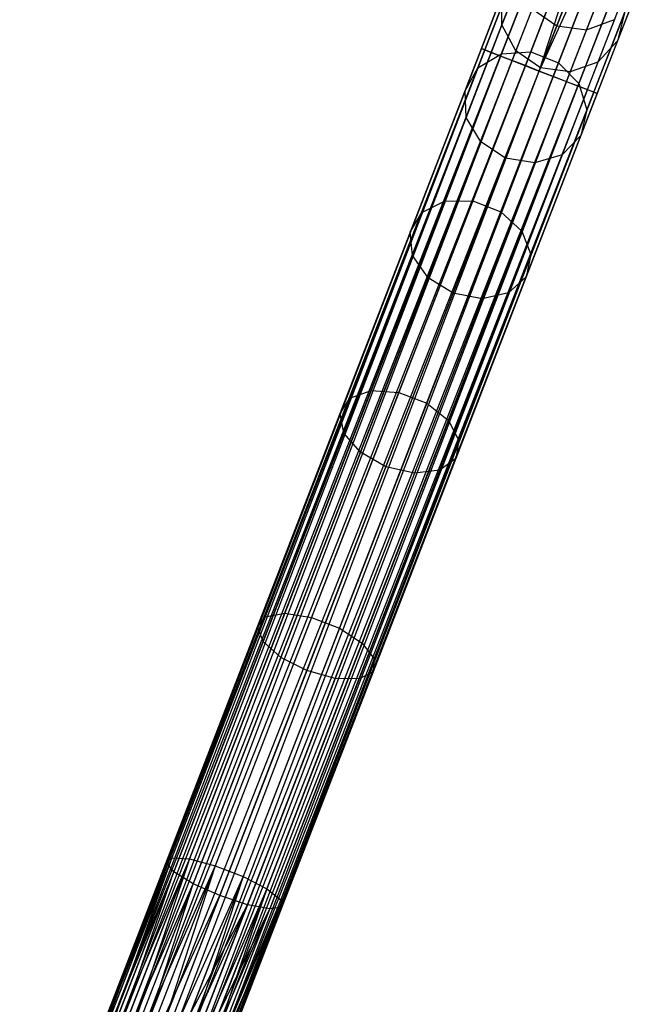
# Model space of a CAD drawing. Extents: x -102 to 101, y -101 to 102.
# Tile 244 of 256: x 20 to 30, y 60 to 76. Entities that reach past the tile are written whole.
import ezdxf

# ---------------------------------------------------------------- set-up
doc = ezdxf.new("R2010")
doc.units = 0
doc.header["$LTSCALE"] = 25.4
doc.layers.get('0').update_dxf_attribs({"linetype": 'CONTINUOUS'})

# ---------------------------------------------------------------- blocks, each defined once
blk = doc.blocks.new('NL2500012268_STL')
at = {"color": 0}
for p, q in [((138.612, 92.875, 306.175), (132.044, 75.922, 46.175)), ((138.612, 92.875, 306.175), (132.044, 75.922, 46.175)), ((139.087, 92.814, 306.167), (132.519, 75.861, 46.167)), ((139.087, 92.814, 306.167), (132.519, 75.861, 46.167)), ((130.893, 75.539, 327.855), (132.391, 79.404, 327.428)), ((130.893, 75.539, 327.855), (132.391, 79.404, 327.428)), ((131.147, 75.441, 328.249), (132.673, 79.381, 327.814)), ((131.147, 75.441, 328.249), (132.673, 79.381, 327.814)), ((130.839, 75.56, 327.379), (132.302, 79.335, 326.963)), ((130.839, 75.56, 327.379), (132.302, 79.335, 326.963)), ((130.998, 75.499, 326.932), (132.427, 79.189, 326.525)), ((130.998, 75.499, 326.932), (132.427, 79.189, 326.525)), ((131.542, 75.288, 328.471), (133.085, 79.27, 328.032)), ((131.542, 75.288, 328.471), (133.085, 79.27, 328.032)), ((131.765, 75.201, 328.5), (133.085, 79.27, 328.032)), ((131.765, 75.201, 328.5), (133.085, 79.27, 328.032)), ((131.765, 75.201, 328.5), (133.531, 79.097, 328.032)), ((131.765, 75.201, 328.5), (133.531, 79.097, 328.032)), ((131.988, 75.115, 328.471), (133.531, 79.097, 328.032)), ((131.988, 75.115, 328.471), (133.531, 79.097, 328.032)), ((131.332, 75.369, 326.615), (132.738, 78.999, 326.214)), ((131.332, 75.369, 326.615), (132.738, 78.999, 326.214)), ((132.383, 74.962, 328.249), (133.91, 78.902, 327.814)), ((132.383, 74.962, 328.249), (133.91, 78.902, 327.814)), ((131.765, 75.201, 326.5), (133.163, 78.809, 326.102)), ((131.765, 75.201, 326.5), (133.163, 78.809, 326.102)), ((132.637, 74.864, 327.855), (134.134, 78.729, 327.428)), ((132.637, 74.864, 327.855), (134.134, 78.729, 327.428)), ((132.198, 75.034, 326.615), (133.605, 78.663, 326.214)), ((132.198, 75.034, 326.615), (133.605, 78.663, 326.214)), ((132.533, 74.904, 326.932), (133.962, 78.594, 326.525)), ((132.533, 74.904, 326.932), (133.962, 78.594, 326.525)), ((132.691, 74.843, 327.379), (134.153, 78.618, 326.963)), ((132.691, 74.843, 327.379), (134.153, 78.618, 326.963)), ((131.774, 77.059, 41.682), (131.162, 75.479, 37.577)), ((131.774, 77.059, 41.682), (131.162, 75.479, 37.577)), ((132.246, 77.105, 41.619), (131.627, 75.508, 37.471)), ((132.246, 77.105, 41.619), (131.627, 75.508, 37.471)), ((132.692, 76.932, 41.619), (132.074, 75.335, 37.471)), ((132.692, 76.932, 41.619), (132.074, 75.335, 37.471)), ((131.383, 76.804, 41.792), (130.783, 75.255, 37.765)), ((131.383, 76.804, 41.792), (130.783, 75.255, 37.765)), ((131.433, 76.621, 46.145), (131.168, 75.938, 42.051)), ((131.433, 76.621, 46.145), (131.168, 75.938, 42.051)), ((133.01, 76.58, 41.682), (132.398, 75, 37.577)), ((133.01, 76.58, 41.682), (132.398, 75, 37.577)), ((131.165, 76.4, 41.925), (130.578, 74.886, 37.993)), ((131.165, 76.4, 41.925), (130.578, 74.886, 37.993)), ((131.168, 75.938, 42.051), (131.165, 76.4, 41.925)), ((131.168, 75.938, 42.051), (131.165, 76.4, 41.925)), ((133.287, 76.381, 46.113), (133.016, 75.683, 41.925)), ((133.287, 76.381, 46.113), (133.016, 75.683, 41.925)), ((131.652, 76.196, 46.167), (131.392, 75.525, 42.14)), ((131.652, 76.196, 46.167), (131.392, 75.525, 42.14)), ((131.652, 76.196, 46.167), (132.044, 75.922, 46.175)), ((131.652, 76.196, 46.167), (132.044, 75.922, 46.175)), ((133.127, 76.129, 41.792), (132.527, 74.579, 37.765)), ((133.127, 76.129, 41.792), (132.527, 74.579, 37.765)), ((133.127, 76.129, 41.792), (133.016, 75.683, 41.925)), ((133.127, 76.129, 41.792), (133.016, 75.683, 41.925)), ((131.168, 75.938, 42.051), (130.595, 74.459, 38.207)), ((131.168, 75.938, 42.051), (130.595, 74.459, 38.207)), ((131.392, 75.525, 42.14), (131.168, 75.938, 42.051)), ((131.392, 75.525, 42.14), (131.168, 75.938, 42.051)), ((132.044, 75.922, 46.175), (131.786, 75.254, 42.172)), ((132.044, 75.922, 46.175), (131.786, 75.254, 42.172)), ((132.044, 75.922, 46.175), (132.519, 75.861, 46.167)), ((132.044, 75.922, 46.175), (132.519, 75.861, 46.167)), ((132.519, 75.861, 46.167), (132.967, 76.026, 46.145)), ((132.519, 75.861, 46.167), (132.967, 76.026, 46.145)), ((132.967, 76.026, 46.145), (132.703, 75.344, 42.051)), ((132.967, 76.026, 46.145), (132.703, 75.344, 42.051)), ((132.519, 75.861, 46.167), (132.259, 75.189, 42.14)), ((132.519, 75.861, 46.167), (132.259, 75.189, 42.14)), ((130.839, 75.56, 327.379), (117.336, 40.703, 327.621)), ((117.336, 40.703, 327.379), (130.839, 75.56, 327.379)), ((130.839, 75.56, 327.379), (117.336, 40.703, 327.621)), ((117.336, 40.703, 327.379), (130.839, 75.56, 327.379)), ((117.39, 40.682, 327.145), (130.839, 75.56, 327.379)), ((117.39, 40.682, 327.145), (130.839, 75.56, 327.379)), ((130.893, 75.539, 327.855), (130.839, 75.56, 327.379)), ((130.839, 75.56, 327.379), (130.998, 75.499, 326.932)), ((130.839, 75.56, 327.379), (130.998, 75.499, 326.932)), ((130.893, 75.539, 327.855), (130.839, 75.56, 327.379)), ((133.016, 75.683, 41.925), (132.43, 74.169, 37.993)), ((133.016, 75.683, 41.925), (132.43, 74.169, 37.993)), ((133.016, 75.683, 41.925), (132.703, 75.344, 42.051)), ((133.016, 75.683, 41.925), (132.703, 75.344, 42.051)), ((117.336, 40.703, 327.621), (130.893, 75.539, 327.855)), ((117.336, 40.703, 327.621), (130.893, 75.539, 327.855)), ((117.39, 40.682, 327.855), (130.893, 75.539, 327.855)), ((117.39, 40.682, 327.855), (130.893, 75.539, 327.855)), ((130.998, 75.499, 326.932), (117.39, 40.682, 327.145)), ((130.998, 75.499, 326.932), (117.39, 40.682, 327.145)), ((130.893, 75.539, 327.855), (117.494, 40.642, 328.068)), ((130.893, 75.539, 327.855), (117.494, 40.642, 328.068)), ((117.494, 40.642, 326.932), (130.998, 75.499, 326.932)), ((117.494, 40.642, 326.932), (130.998, 75.499, 326.932)), ((117.494, 40.642, 328.068), (131.147, 75.441, 328.249)), ((117.494, 40.642, 328.068), (131.147, 75.441, 328.249)), ((117.643, 40.584, 326.751), (130.998, 75.499, 326.932)), ((117.643, 40.584, 326.751), (130.998, 75.499, 326.932)), ((117.643, 40.584, 328.249), (131.147, 75.441, 328.249)), ((117.643, 40.584, 328.249), (131.147, 75.441, 328.249)), ((131.147, 75.441, 328.249), (117.828, 40.513, 328.385)), ((131.147, 75.441, 328.249), (117.828, 40.513, 328.385)), ((131.162, 75.479, 37.577), (130.248, 73.121, 33.927)), ((131.162, 75.479, 37.577), (130.248, 73.121, 33.927)), ((131.627, 75.508, 37.471), (130.704, 73.125, 33.781)), ((131.627, 75.508, 37.471), (130.704, 73.125, 33.781)), ((130.783, 75.255, 37.765), (131.162, 75.479, 37.577)), ((130.783, 75.255, 37.765), (131.162, 75.479, 37.577)), ((131.392, 75.525, 42.14), (130.828, 74.069, 38.358)), ((131.392, 75.525, 42.14), (130.828, 74.069, 38.358)), ((131.147, 75.441, 328.249), (130.893, 75.539, 327.855)), ((131.147, 75.441, 328.249), (130.893, 75.539, 327.855)), ((130.998, 75.499, 326.932), (131.332, 75.369, 326.615)), ((130.998, 75.499, 326.932), (131.332, 75.369, 326.615)), ((131.542, 75.288, 328.471), (131.147, 75.441, 328.249)), ((131.542, 75.288, 328.471), (131.147, 75.441, 328.249)), ((131.162, 75.479, 37.577), (131.627, 75.508, 37.471)), ((131.162, 75.479, 37.577), (131.627, 75.508, 37.471)), ((131.786, 75.254, 42.172), (131.392, 75.525, 42.14)), ((131.786, 75.254, 42.172), (131.392, 75.525, 42.14)), ((131.627, 75.508, 37.471), (132.074, 75.335, 37.471)), ((131.627, 75.508, 37.471), (132.074, 75.335, 37.471)), ((131.332, 75.369, 326.615), (117.643, 40.584, 326.751)), ((131.332, 75.369, 326.615), (117.643, 40.584, 326.751)), ((117.828, 40.513, 326.615), (131.332, 75.369, 326.615)), ((117.828, 40.513, 326.615), (131.332, 75.369, 326.615)), ((117.828, 40.513, 328.385), (131.542, 75.288, 328.471)), ((117.828, 40.513, 328.385), (131.542, 75.288, 328.471)), ((118.038, 40.431, 326.529), (131.332, 75.369, 326.615)), ((118.038, 40.431, 326.529), (131.332, 75.369, 326.615)), ((118.038, 40.431, 328.471), (131.542, 75.288, 328.471)), ((118.038, 40.431, 328.471), (131.542, 75.288, 328.471)), ((130.783, 75.255, 37.765), (129.887, 72.941, 34.185)), ((130.783, 75.255, 37.765), (129.887, 72.941, 34.185)), ((130.578, 74.886, 37.993), (130.783, 75.255, 37.765)), ((130.578, 74.886, 37.993), (130.783, 75.255, 37.765)), ((132.074, 75.335, 37.471), (131.15, 72.952, 33.781)), ((132.074, 75.335, 37.471), (131.15, 72.952, 33.781)), ((131.225, 73.808, 38.413), (131.786, 75.254, 42.172)), ((131.225, 73.808, 38.413), (131.786, 75.254, 42.172)), ((131.332, 75.369, 326.615), (131.765, 75.201, 326.5)), ((131.332, 75.369, 326.615), (131.765, 75.201, 326.5)), ((131.765, 75.201, 328.5), (131.542, 75.288, 328.471)), ((131.765, 75.201, 328.5), (131.542, 75.288, 328.471)), ((132.259, 75.189, 42.14), (131.786, 75.254, 42.172)), ((132.259, 75.189, 42.14), (131.786, 75.254, 42.172)), ((132.074, 75.335, 37.471), (132.398, 75, 37.577)), ((132.074, 75.335, 37.471), (132.398, 75, 37.577)), ((132.703, 75.344, 42.051), (132.13, 73.864, 38.207)), ((132.703, 75.344, 42.051), (132.13, 73.864, 38.207)), ((132.703, 75.344, 42.051), (132.259, 75.189, 42.14)), ((132.703, 75.344, 42.051), (132.259, 75.189, 42.14)), ((118.038, 40.431, 326.529), (131.765, 75.201, 326.5)), ((118.038, 40.431, 326.529), (131.765, 75.201, 326.5)), ((118.262, 40.345, 328.5), (131.765, 75.201, 328.5)), ((118.262, 40.345, 328.5), (131.765, 75.201, 328.5)), ((118.262, 40.345, 326.5), (131.765, 75.201, 326.5)), ((118.262, 40.345, 326.5), (131.765, 75.201, 326.5)), ((118.485, 40.258, 326.529), (131.765, 75.201, 326.5)), ((118.485, 40.258, 326.529), (131.765, 75.201, 326.5)), ((118.485, 40.258, 328.471), (131.988, 75.115, 328.471)), ((118.485, 40.258, 328.471), (131.988, 75.115, 328.471)), ((131.988, 75.115, 328.471), (118.695, 40.177, 328.385)), ((131.988, 75.115, 328.471), (118.695, 40.177, 328.385)), ((132.259, 75.189, 42.14), (131.695, 73.733, 38.358)), ((132.259, 75.189, 42.14), (131.695, 73.733, 38.358)), ((131.765, 75.201, 326.5), (132.198, 75.034, 326.615)), ((131.988, 75.115, 328.471), (131.765, 75.201, 328.5)), ((131.988, 75.115, 328.471), (131.765, 75.201, 328.5)), ((131.765, 75.201, 326.5), (132.198, 75.034, 326.615)), ((132.383, 74.962, 328.249), (131.988, 75.115, 328.471)), ((132.383, 74.962, 328.249), (131.988, 75.115, 328.471)), ((132.198, 75.034, 326.615), (118.485, 40.258, 326.529)), ((132.198, 75.034, 326.615), (118.485, 40.258, 326.529)), ((118.695, 40.177, 326.615), (132.198, 75.034, 326.615)), ((118.695, 40.177, 326.615), (132.198, 75.034, 326.615)), ((118.695, 40.177, 328.385), (132.383, 74.962, 328.249)), ((118.695, 40.177, 328.385), (132.383, 74.962, 328.249)), ((118.88, 40.105, 326.751), (132.198, 75.034, 326.615)), ((118.88, 40.105, 326.751), (132.198, 75.034, 326.615)), ((118.88, 40.105, 328.249), (132.383, 74.962, 328.249)), ((118.88, 40.105, 328.249), (132.383, 74.962, 328.249)), ((132.383, 74.962, 328.249), (119.029, 40.047, 328.068)), ((132.383, 74.962, 328.249), (119.029, 40.047, 328.068)), ((132.398, 75, 37.577), (131.485, 72.642, 33.927)), ((132.398, 75, 37.577), (131.485, 72.642, 33.927)), ((132.198, 75.034, 326.615), (132.533, 74.904, 326.932)), ((132.198, 75.034, 326.615), (132.533, 74.904, 326.932)), ((132.637, 74.864, 327.855), (132.383, 74.962, 328.249)), ((132.637, 74.864, 327.855), (132.383, 74.962, 328.249)), ((132.398, 75, 37.577), (132.527, 74.579, 37.765)), ((132.398, 75, 37.577), (132.527, 74.579, 37.765)), ((132.533, 74.904, 326.932), (118.88, 40.105, 326.751)), ((132.533, 74.904, 326.932), (118.88, 40.105, 326.751)), ((119.029, 40.047, 326.932), (132.533, 74.904, 326.932)), ((119.029, 40.047, 326.932), (132.533, 74.904, 326.932)), ((119.029, 40.047, 328.068), (132.637, 74.864, 327.855)), ((119.029, 40.047, 328.068), (132.637, 74.864, 327.855)), ((119.133, 40.007, 327.145), (132.533, 74.904, 326.932)), ((119.133, 40.007, 327.145), (132.533, 74.904, 326.932)), ((119.133, 40.007, 327.855), (132.637, 74.864, 327.855)), ((119.133, 40.007, 327.855), (132.637, 74.864, 327.855)), ((132.691, 74.843, 327.379), (119.133, 40.007, 327.145)), ((132.691, 74.843, 327.379), (119.133, 40.007, 327.145)), ((132.637, 74.864, 327.855), (119.187, 39.986, 327.621)), ((132.637, 74.864, 327.855), (119.187, 39.986, 327.621)), ((119.187, 39.986, 327.379), (132.691, 74.843, 327.379)), ((119.187, 39.986, 327.621), (132.691, 74.843, 327.379)), ((119.187, 39.986, 327.621), (132.691, 74.843, 327.379)), ((119.187, 39.986, 327.379), (132.691, 74.843, 327.379)), ((130.578, 74.886, 37.993), (129.703, 72.627, 34.495)), ((130.578, 74.886, 37.993), (129.703, 72.627, 34.495)), ((130.595, 74.459, 38.207), (130.578, 74.886, 37.993)), ((130.595, 74.459, 38.207), (130.578, 74.886, 37.993)), ((132.533, 74.904, 326.932), (132.691, 74.843, 327.379)), ((132.533, 74.904, 326.932), (132.691, 74.843, 327.379)), ((132.691, 74.843, 327.379), (132.637, 74.864, 327.855)), ((132.691, 74.843, 327.379), (132.637, 74.864, 327.855)), ((130.595, 74.459, 38.207), (129.739, 72.25, 34.788)), ((130.595, 74.459, 38.207), (129.739, 72.25, 34.788)), ((130.828, 74.069, 38.358), (130.595, 74.459, 38.207)), ((130.828, 74.069, 38.358), (130.595, 74.459, 38.207)), ((132.527, 74.579, 37.765), (131.631, 72.266, 34.185)), ((132.527, 74.579, 37.765), (131.631, 72.266, 34.185)), ((132.527, 74.579, 37.765), (132.43, 74.169, 37.993)), ((132.527, 74.579, 37.765), (132.43, 74.169, 37.993)), ((132.43, 74.169, 37.993), (131.555, 71.91, 34.495)), ((132.43, 74.169, 37.993), (131.555, 71.91, 34.495)), ((132.43, 74.169, 37.993), (132.13, 73.864, 38.207)), ((132.43, 74.169, 37.993), (132.13, 73.864, 38.207)), ((130.828, 74.069, 38.358), (129.987, 71.897, 34.996)), ((130.828, 74.069, 38.358), (129.987, 71.897, 34.996)), ((131.225, 73.808, 38.413), (130.828, 74.069, 38.358)), ((131.225, 73.808, 38.413), (130.828, 74.069, 38.358)), ((132.13, 73.864, 38.207), (131.274, 71.656, 34.788)), ((132.13, 73.864, 38.207), (131.274, 71.656, 34.788)), ((132.13, 73.864, 38.207), (131.695, 73.733, 38.358)), ((132.13, 73.864, 38.207), (131.695, 73.733, 38.358)), ((130.389, 71.648, 35.071), (131.225, 73.808, 38.413)), ((130.389, 71.648, 35.071), (131.225, 73.808, 38.413)), ((131.695, 73.733, 38.358), (130.853, 71.561, 34.996)), ((131.695, 73.733, 38.358), (130.853, 71.561, 34.996)), ((131.695, 73.733, 38.358), (131.225, 73.808, 38.413)), ((131.695, 73.733, 38.358), (131.225, 73.808, 38.413)), ((130.248, 73.121, 33.927), (129.075, 70.093, 30.898)), ((130.248, 73.121, 33.927), (129.075, 70.093, 30.898)), ((130.704, 73.125, 33.781), (129.518, 70.064, 30.72)), ((130.704, 73.125, 33.781), (129.518, 70.064, 30.72)), ((129.887, 72.941, 34.185), (130.248, 73.121, 33.927)), ((129.887, 72.941, 34.185), (130.248, 73.121, 33.927)), ((130.248, 73.121, 33.927), (130.704, 73.125, 33.781)), ((130.248, 73.121, 33.927), (130.704, 73.125, 33.781)), ((130.704, 73.125, 33.781), (131.15, 72.952, 33.781)), ((130.704, 73.125, 33.781), (131.15, 72.952, 33.781)), ((129.887, 72.941, 34.185), (128.736, 69.971, 31.214)), ((129.887, 72.941, 34.185), (128.736, 69.971, 31.214)), ((129.703, 72.627, 34.495), (129.887, 72.941, 34.185)), ((129.703, 72.627, 34.495), (129.887, 72.941, 34.185)), ((131.15, 72.952, 33.781), (129.965, 69.891, 30.72)), ((131.15, 72.952, 33.781), (129.965, 69.891, 30.72)), ((131.15, 72.952, 33.781), (131.485, 72.642, 33.927)), ((131.15, 72.952, 33.781), (131.485, 72.642, 33.927)), ((129.703, 72.627, 34.495), (128.579, 69.726, 31.594)), ((129.703, 72.627, 34.495), (128.579, 69.726, 31.594)), ((129.739, 72.25, 34.788), (129.703, 72.627, 34.495)), ((129.739, 72.25, 34.788), (129.703, 72.627, 34.495)), ((131.485, 72.642, 33.927), (130.312, 69.614, 30.898)), ((131.485, 72.642, 33.927), (130.312, 69.614, 30.898)), ((131.485, 72.642, 33.927), (131.631, 72.266, 34.185)), ((131.485, 72.642, 33.927), (131.631, 72.266, 34.185)), ((131.631, 72.266, 34.185), (130.48, 69.295, 31.214)), ((131.631, 72.266, 34.185), (130.48, 69.295, 31.214)), ((131.631, 72.266, 34.185), (131.555, 71.91, 34.495)), ((131.631, 72.266, 34.185), (131.555, 71.91, 34.495)), ((129.739, 72.25, 34.788), (128.641, 69.414, 31.952)), ((129.739, 72.25, 34.788), (128.641, 69.414, 31.952)), ((129.987, 71.897, 34.996), (129.739, 72.25, 34.788)), ((129.987, 71.897, 34.996), (129.739, 72.25, 34.788)), ((129.987, 71.897, 34.996), (128.906, 69.107, 32.206)), ((129.987, 71.897, 34.996), (128.906, 69.107, 32.206)), ((130.389, 71.648, 35.071), (129.987, 71.897, 34.996)), ((130.389, 71.648, 35.071), (129.987, 71.897, 34.996)), ((131.555, 71.91, 34.495), (130.431, 69.008, 31.594)), ((131.555, 71.91, 34.495), (130.431, 69.008, 31.594)), ((131.555, 71.91, 34.495), (131.274, 71.656, 34.788)), ((131.555, 71.91, 34.495), (131.274, 71.656, 34.788)), ((129.314, 68.875, 32.297), (130.389, 71.648, 35.071)), ((129.314, 68.875, 32.297), (130.389, 71.648, 35.071)), ((131.274, 71.656, 34.788), (130.175, 68.819, 31.952)), ((131.274, 71.656, 34.788), (130.175, 68.819, 31.952)), ((130.853, 71.561, 34.996), (130.389, 71.648, 35.071)), ((130.853, 71.561, 34.996), (130.389, 71.648, 35.071)), ((131.274, 71.656, 34.788), (130.853, 71.561, 34.996)), ((131.274, 71.656, 34.788), (130.853, 71.561, 34.996)), ((130.853, 71.561, 34.996), (129.772, 68.771, 32.206)), ((130.853, 71.561, 34.996), (129.772, 68.771, 32.206)), ((129.075, 70.093, 30.898), (127.696, 66.533, 28.63)), ((129.075, 70.093, 30.898), (127.696, 66.533, 28.63)), ((129.518, 70.064, 30.72), (128.124, 66.466, 28.428)), ((129.518, 70.064, 30.72), (128.124, 66.466, 28.428)), ((128.736, 69.971, 31.214), (129.075, 70.093, 30.898)), ((128.736, 69.971, 31.214), (129.075, 70.093, 30.898)), ((129.075, 70.093, 30.898), (129.518, 70.064, 30.72)), ((129.075, 70.093, 30.898), (129.518, 70.064, 30.72)), ((129.518, 70.064, 30.72), (129.965, 69.891, 30.72)), ((129.518, 70.064, 30.72), (129.965, 69.891, 30.72)), ((128.736, 69.971, 31.214), (127.383, 66.478, 28.989)), ((128.736, 69.971, 31.214), (127.383, 66.478, 28.989)), ((129.965, 69.891, 30.72), (128.571, 66.293, 28.428)), ((129.965, 69.891, 30.72), (128.571, 66.293, 28.428)), ((128.579, 69.726, 31.594), (128.736, 69.971, 31.214)), ((128.579, 69.726, 31.594), (128.736, 69.971, 31.214)), ((129.965, 69.891, 30.72), (130.312, 69.614, 30.898)), ((129.965, 69.891, 30.72), (130.312, 69.614, 30.898)), ((128.579, 69.726, 31.594), (127.258, 66.315, 29.421)), ((128.579, 69.726, 31.594), (127.258, 66.315, 29.421)), ((128.641, 69.414, 31.952), (128.579, 69.726, 31.594)), ((128.641, 69.414, 31.952), (128.579, 69.726, 31.594)), ((130.312, 69.614, 30.898), (128.932, 66.054, 28.63)), ((130.312, 69.614, 30.898), (128.932, 66.054, 28.63)), ((130.312, 69.614, 30.898), (130.48, 69.295, 31.214)), ((130.312, 69.614, 30.898), (130.48, 69.295, 31.214)), ((128.641, 69.414, 31.952), (127.349, 66.08, 29.828)), ((128.641, 69.414, 31.952), (127.349, 66.08, 29.828)), ((128.906, 69.107, 32.206), (128.641, 69.414, 31.952)), ((128.906, 69.107, 32.206), (128.641, 69.414, 31.952)), ((130.48, 69.295, 31.214), (129.127, 65.803, 28.989)), ((130.48, 69.295, 31.214), (129.127, 65.803, 28.989)), ((130.48, 69.295, 31.214), (130.431, 69.008, 31.594)), ((130.48, 69.295, 31.214), (130.431, 69.008, 31.594)), ((128.906, 69.107, 32.206), (127.635, 65.828, 30.116)), ((128.906, 69.107, 32.206), (127.635, 65.828, 30.116)), ((129.314, 68.875, 32.297), (128.906, 69.107, 32.206)), ((129.314, 68.875, 32.297), (128.906, 69.107, 32.206)), ((130.431, 69.008, 31.594), (129.109, 65.598, 29.421)), ((130.431, 69.008, 31.594), (129.109, 65.598, 29.421)), ((130.431, 69.008, 31.594), (130.175, 68.819, 31.952)), ((130.431, 69.008, 31.594), (130.175, 68.819, 31.952)), ((128.051, 65.615, 30.221), (129.314, 68.875, 32.297)), ((128.051, 65.615, 30.221), (129.314, 68.875, 32.297)), ((130.175, 68.819, 31.952), (128.884, 65.486, 29.828)), ((130.175, 68.819, 31.952), (128.884, 65.486, 29.828)), ((129.772, 68.771, 32.206), (129.314, 68.875, 32.297)), ((129.772, 68.771, 32.206), (129.314, 68.875, 32.297)), ((130.175, 68.819, 31.952), (129.772, 68.771, 32.206)), ((130.175, 68.819, 31.952), (129.772, 68.771, 32.206)), ((129.772, 68.771, 32.206), (128.502, 65.492, 30.116)), ((129.772, 68.771, 32.206), (128.502, 65.492, 30.116)), ((127.383, 66.478, 28.989), (125.89, 62.625, 27.612)), ((127.383, 66.478, 28.989), (125.89, 62.625, 27.612)), ((127.696, 66.533, 28.63), (126.174, 62.605, 27.227)), ((127.696, 66.533, 28.63), (126.174, 62.605, 27.227)), ((128.124, 66.466, 28.428), (126.586, 62.496, 27.009)), ((128.124, 66.466, 28.428), (126.586, 62.496, 27.009)), ((127.258, 66.315, 29.421), (127.383, 66.478, 28.989)), ((127.258, 66.315, 29.421), (127.383, 66.478, 28.989)), ((127.383, 66.478, 28.989), (127.696, 66.533, 28.63)), ((127.383, 66.478, 28.989), (127.696, 66.533, 28.63)), ((127.696, 66.533, 28.63), (128.124, 66.466, 28.428)), ((127.696, 66.533, 28.63), (128.124, 66.466, 28.428)), ((128.124, 66.466, 28.428), (128.571, 66.293, 28.428)), ((128.124, 66.466, 28.428), (128.571, 66.293, 28.428)), ((127.258, 66.315, 29.421), (125.8, 62.551, 28.076)), ((127.258, 66.315, 29.421), (125.8, 62.551, 28.076)), ((128.571, 66.293, 28.428), (127.033, 62.323, 27.009)), ((128.571, 66.293, 28.428), (127.033, 62.323, 27.009)), ((127.349, 66.08, 29.828), (127.258, 66.315, 29.421)), ((127.349, 66.08, 29.828), (127.258, 66.315, 29.421)), ((128.571, 66.293, 28.428), (128.932, 66.054, 28.63)), ((128.571, 66.293, 28.428), (128.932, 66.054, 28.63)), ((127.349, 66.08, 29.828), (125.924, 62.401, 28.513)), ((127.349, 66.08, 29.828), (125.924, 62.401, 28.513)), ((127.635, 65.828, 30.116), (127.349, 66.08, 29.828)), ((127.635, 65.828, 30.116), (127.349, 66.08, 29.828)), ((128.932, 66.054, 28.63), (127.411, 62.125, 27.227)), ((128.932, 66.054, 28.63), (127.411, 62.125, 27.227)), ((128.932, 66.054, 28.63), (129.127, 65.803, 28.989)), ((128.932, 66.054, 28.63), (129.127, 65.803, 28.989)), ((127.635, 65.828, 30.116), (126.233, 62.209, 28.823)), ((127.635, 65.828, 30.116), (126.233, 62.209, 28.823)), ((129.127, 65.803, 28.989), (127.634, 61.949, 27.612)), ((129.127, 65.803, 28.989), (127.634, 61.949, 27.612)), ((128.051, 65.615, 30.221), (127.635, 65.828, 30.116)), ((128.051, 65.615, 30.221), (127.635, 65.828, 30.116)), ((129.127, 65.803, 28.989), (129.109, 65.598, 29.421)), ((129.127, 65.803, 28.989), (129.109, 65.598, 29.421)), ((126.658, 62.018, 28.935), (128.051, 65.615, 30.221)), ((126.658, 62.018, 28.935), (128.051, 65.615, 30.221)), ((128.502, 65.492, 30.116), (127.1, 61.873, 28.823)), ((128.502, 65.492, 30.116), (127.1, 61.873, 28.823)), ((128.884, 65.486, 29.828), (127.458, 61.806, 28.513)), ((128.884, 65.486, 29.828), (127.458, 61.806, 28.513)), ((129.109, 65.598, 29.421), (127.651, 61.834, 28.076)), ((129.109, 65.598, 29.421), (127.651, 61.834, 28.076)), ((128.502, 65.492, 30.116), (128.051, 65.615, 30.221)), ((128.502, 65.492, 30.116), (128.051, 65.615, 30.221)), ((128.884, 65.486, 29.828), (128.502, 65.492, 30.116)), ((128.884, 65.486, 29.828), (128.502, 65.492, 30.116)), ((129.109, 65.598, 29.421), (128.884, 65.486, 29.828)), ((129.109, 65.598, 29.421), (128.884, 65.486, 29.828)), ((125.89, 62.625, 27.612), (124.272, 58.607, 27.379)), ((125.89, 62.625, 27.612), (124.272, 58.607, 27.379)), ((125.8, 62.551, 28.076), (124.272, 58.607, 27.621)), ((125.8, 62.551, 28.076), (124.272, 58.607, 27.379)), ((125.8, 62.551, 28.076), (124.272, 58.607, 27.621)), ((125.8, 62.551, 28.076), (124.272, 58.607, 27.379)), ((125.89, 62.625, 27.612), (124.326, 58.586, 27.145)), ((125.89, 62.625, 27.612), (124.326, 58.586, 27.145)), ((125.8, 62.551, 28.076), (124.326, 58.586, 27.855)), ((125.8, 62.551, 28.076), (124.326, 58.586, 27.855)), ((125.89, 62.625, 27.612), (124.43, 58.545, 26.932)), ((125.89, 62.625, 27.612), (124.43, 58.545, 26.932)), ((126.174, 62.605, 27.227), (124.43, 58.545, 26.932)), ((126.174, 62.605, 27.227), (124.43, 58.545, 26.932)), ((126.174, 62.605, 27.227), (124.579, 58.488, 26.751)), ((126.174, 62.605, 27.227), (124.579, 58.488, 26.751)), ((126.174, 62.605, 27.227), (124.764, 58.416, 26.615)), ((126.174, 62.605, 27.227), (124.764, 58.416, 26.615)), ((126.586, 62.496, 27.009), (124.764, 58.416, 26.615)), ((126.586, 62.496, 27.009), (124.764, 58.416, 26.615)), ((126.586, 62.496, 27.009), (124.974, 58.335, 26.529)), ((126.586, 62.496, 27.009), (124.974, 58.335, 26.529)), ((126.586, 62.496, 27.009), (125.197, 58.248, 26.5)), ((126.586, 62.496, 27.009), (125.197, 58.248, 26.5)), ((125.8, 62.551, 28.076), (125.89, 62.625, 27.612)), ((125.8, 62.551, 28.076), (125.89, 62.625, 27.612)), ((125.924, 62.401, 28.513), (125.8, 62.551, 28.076)), ((125.924, 62.401, 28.513), (125.8, 62.551, 28.076)), ((125.89, 62.625, 27.612), (126.174, 62.605, 27.227)), ((125.89, 62.625, 27.612), (126.174, 62.605, 27.227)), ((126.174, 62.605, 27.227), (126.586, 62.496, 27.009)), ((126.174, 62.605, 27.227), (126.586, 62.496, 27.009)), ((126.586, 62.496, 27.009), (127.033, 62.323, 27.009)), ((126.586, 62.496, 27.009), (127.033, 62.323, 27.009)), ((125.924, 62.401, 28.513), (124.326, 58.586, 27.855)), ((125.924, 62.401, 28.513), (124.326, 58.586, 27.855)), ((125.924, 62.401, 28.513), (124.43, 58.545, 28.068)), ((125.924, 62.401, 28.513), (124.43, 58.545, 28.068)), ((124.579, 58.488, 28.249), (125.924, 62.401, 28.513)), ((124.579, 58.488, 28.249), (125.924, 62.401, 28.513)), ((126.233, 62.209, 28.823), (125.924, 62.401, 28.513)), ((126.233, 62.209, 28.823), (125.924, 62.401, 28.513)), ((124.579, 58.488, 28.249), (126.233, 62.209, 28.823)), ((124.579, 58.488, 28.249), (126.233, 62.209, 28.823)), ((124.764, 58.416, 28.385), (126.233, 62.209, 28.823)), ((124.764, 58.416, 28.385), (126.233, 62.209, 28.823)), ((124.974, 58.335, 28.471), (126.233, 62.209, 28.823)), ((124.974, 58.335, 28.471), (126.233, 62.209, 28.823)), ((127.033, 62.323, 27.009), (125.197, 58.248, 26.5)), ((127.033, 62.323, 27.009), (125.197, 58.248, 26.5)), ((127.033, 62.323, 27.009), (125.421, 58.162, 26.529)), ((127.033, 62.323, 27.009), (125.421, 58.162, 26.529)), ((127.033, 62.323, 27.009), (125.631, 58.08, 26.615)), ((127.033, 62.323, 27.009), (125.631, 58.08, 26.615)), ((126.658, 62.018, 28.935), (126.233, 62.209, 28.823)), ((126.658, 62.018, 28.935), (126.233, 62.209, 28.823)), ((127.033, 62.323, 27.009), (127.411, 62.125, 27.227)), ((127.033, 62.323, 27.009), (127.411, 62.125, 27.227)), ((127.411, 62.125, 27.227), (125.631, 58.08, 26.615)), ((127.411, 62.125, 27.227), (125.631, 58.08, 26.615)), ((127.411, 62.125, 27.227), (125.816, 58.009, 26.751)), ((127.411, 62.125, 27.227), (125.816, 58.009, 26.751)), ((127.411, 62.125, 27.227), (125.965, 57.951, 26.932)), ((127.411, 62.125, 27.227), (125.965, 57.951, 26.932)), ((127.411, 62.125, 27.227), (127.634, 61.949, 27.612)), ((127.411, 62.125, 27.227), (127.634, 61.949, 27.612)), ((124.974, 58.335, 28.471), (126.658, 62.018, 28.935)), ((124.974, 58.335, 28.471), (126.658, 62.018, 28.935)), ((125.197, 58.248, 28.5), (126.658, 62.018, 28.935)), ((125.197, 58.248, 28.5), (126.658, 62.018, 28.935)), ((125.197, 58.248, 28.5), (127.1, 61.873, 28.823)), ((125.197, 58.248, 28.5), (127.1, 61.873, 28.823)), ((125.421, 58.162, 28.471), (127.1, 61.873, 28.823)), ((125.421, 58.162, 28.471), (127.1, 61.873, 28.823)), ((127.1, 61.873, 28.823), (125.631, 58.08, 28.385)), ((127.1, 61.873, 28.823), (125.631, 58.08, 28.385)), ((127.634, 61.949, 27.612), (125.965, 57.951, 26.932)), ((127.634, 61.949, 27.612), (125.965, 57.951, 26.932)), ((127.634, 61.949, 27.612), (126.069, 57.91, 27.145)), ((127.634, 61.949, 27.612), (126.069, 57.91, 27.145)), ((127.634, 61.949, 27.612), (126.123, 57.89, 27.379)), ((127.634, 61.949, 27.612), (126.123, 57.89, 27.379)), ((127.1, 61.873, 28.823), (126.658, 62.018, 28.935)), ((127.1, 61.873, 28.823), (126.658, 62.018, 28.935)), ((127.458, 61.806, 28.513), (127.1, 61.873, 28.823)), ((127.458, 61.806, 28.513), (127.1, 61.873, 28.823)), ((127.634, 61.949, 27.612), (127.651, 61.834, 28.076)), ((127.634, 61.949, 27.612), (127.651, 61.834, 28.076)), ((125.631, 58.08, 28.385), (127.458, 61.806, 28.513)), ((125.631, 58.08, 28.385), (127.458, 61.806, 28.513)), ((125.816, 58.009, 28.249), (127.458, 61.806, 28.513)), ((125.816, 58.009, 28.249), (127.458, 61.806, 28.513)), ((125.965, 57.951, 28.068), (127.651, 61.834, 28.076)), ((125.965, 57.951, 28.068), (127.651, 61.834, 28.076)), ((125.965, 57.951, 28.068), (127.458, 61.806, 28.513)), ((125.965, 57.951, 28.068), (127.458, 61.806, 28.513)), ((126.069, 57.91, 27.855), (127.651, 61.834, 28.076)), ((126.069, 57.91, 27.855), (127.651, 61.834, 28.076)), ((127.651, 61.834, 28.076), (126.123, 57.89, 27.379)), ((127.651, 61.834, 28.076), (126.123, 57.89, 27.621)), ((127.651, 61.834, 28.076), (126.123, 57.89, 27.379)), ((127.651, 61.834, 28.076), (126.123, 57.89, 27.621)), ((127.651, 61.834, 28.076), (127.458, 61.806, 28.513)), ((127.651, 61.834, 28.076), (127.458, 61.806, 28.513))]:
    blk.add_line(p, q, dxfattribs=at)

msp = doc.modelspace()

# ---------------------------------------------------------------- block references
at = {"color": 0}
msp.add_blockref('NL2500012268_STL', (-103.369, -0.081, -1716.928), dxfattribs=at)

doc.saveas('drawing.dxf')
